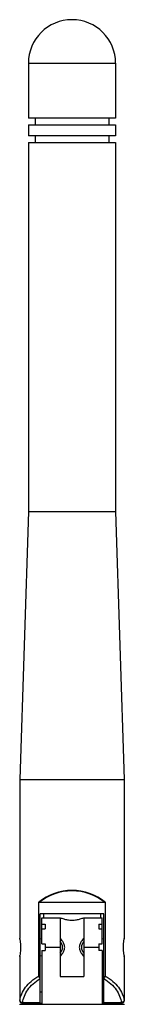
# Model space of a CAD drawing. Header units: inches. Extents: x 0 to 34, y 0 to 22.
# Tile 139 of 157: x 23.008 to 23.376, y 6.878 to 10.346. Entities that reach past the tile are written whole.
import ezdxf

# ---------------------------------------------------------------- set-up
doc = ezdxf.new("R2010")
doc.units = ezdxf.units.IN
doc.header["$LTSCALE"] = 1.87
doc.header["$MEASUREMENT"] = 0
doc.layers.get('0').update_dxf_attribs({"linetype": 'CONTINUOUS'})
doc.layers.add('02___PRT_ALL_AXES', color=7, linetype='CONTINUOUS')

msp = doc.modelspace()

# ---------------------------------------------------------------- linework, layer by layer
at = {"color": 7, "linetype": 'CONTINUOUS'}
for p, q in [((23.3455, 9.9996), (23.0385, 9.9996)), ((23.0621, 9.9996), (23.0621, 9.976)), ((23.3219, 9.9996), (23.3219, 9.976)), ((23.0385, 9.976), (23.3455, 9.976)), ((23.3455, 9.9366), (23.0385, 9.9366)), ((23.0621, 9.9366), (23.0621, 9.913)), ((23.3219, 9.9366), (23.3219, 9.913)), ((23.0385, 9.913), (23.3455, 9.913)), ((23.0749, 6.9767), (23.0749, 7.2371)), ((23.3077, 7.2358), (23.0763, 7.2358)), ((23.3092, 7.2371), (23.3092, 6.9767)), ((23.0798, 6.8815), (23.0798, 7.1964)), ((23.3042, 7.1964), (23.0798, 7.1964)), ((23.0857, 7.0901), (23.0857, 7.182)), ((23.0857, 7.182), (23.0975, 7.182)), ((23.0975, 7.1826), (23.0975, 7.182)), ((23.2865, 7.1826), (23.2865, 7.182)), ((23.2865, 7.182), (23.2983, 7.182)), ((23.2983, 7.0901), (23.2983, 7.182)), ((23.3042, 6.8815), (23.3042, 7.1964)), ((23.0857, 7.16), (23.0975, 7.16)), ((23.0975, 7.16), (23.0975, 7.1433)), ((23.2865, 7.16), (23.2865, 7.1433)), ((23.2865, 7.16), (23.2983, 7.16)), ((23.0857, 7.1433), (23.0975, 7.1433)), ((23.2865, 7.1433), (23.2983, 7.1433)), ((23.0857, 7.0901), (23.0975, 7.0901)), ((23.0975, 7.0901), (23.0975, 7.0665)), ((23.0975, 7.0783), (23.1507, 7.0783)), ((23.1507, 7.0783), (23.1507, 6.976)), ((23.2333, 7.0783), (23.2333, 6.976)), ((23.2333, 7.0783), (23.2865, 7.0783)), ((23.2865, 7.0901), (23.2865, 7.0665)), ((23.2865, 7.0901), (23.2983, 7.0901)), ((23.0857, 7.0665), (23.0857, 6.8775)), ((23.0857, 7.0665), (23.0975, 7.0665)), ((23.2983, 7.0665), (23.2865, 7.0665)), ((23.2983, 7.0665), (23.2983, 6.8775)), ((23.1507, 6.976), (23.2333, 6.976)), ((23.0079, 6.8913), (23.0086, 6.8913)), ((23.0099, 6.8775), (23.3741, 6.8775)), ((23.0178, 6.8815), (23.0857, 6.8815)), ((23.0184, 6.8815), (23.0184, 6.8833)), ((23.0798, 6.8833), (23.0184, 6.8833)), ((23.2983, 6.8815), (23.3662, 6.8815)), ((23.3656, 6.8833), (23.3042, 6.8833)), ((23.3656, 6.8833), (23.3656, 6.8815)), ((23.3754, 6.8913), (23.3761, 6.8913))]:
    msp.add_line(p, q, dxfattribs=at)
for centre, radius, start, end in [((23.1919, 7.0934), 0.1853, 89.9632, 129.1756), ((23.192, 7.0952), 0.1821, 50.5333, 129.4667), ((23.1921, 7.0934), 0.1853, 50.8244, 90.0368), ((23.0178, 6.8913), 0.00984, 180, 270), ((23.0099, 6.8756), 0.00197, 90, 180), ((23.3662, 6.8913), 0.00984, 270, 360), ((23.3741, 6.8756), 0.00197, 0, 90)]:
    msp.add_arc(centre, radius, start, end, dxfattribs=at)
for points, knots in [([(23.0763, 7.2358), (23.0759, 7.2358), (23.0751, 7.236), (23.0749, 7.2367), (23.0749, 7.2371)], [0, 0, 0, 0, 0.502791, 1, 1, 1, 1]), ([(23.3092, 7.2371), (23.3092, 7.2367), (23.3089, 7.236), (23.3081, 7.2358), (23.3077, 7.2358)], [0, 0, 0, 0, 0.497295, 1, 1, 1, 1]), ([(23.0086, 6.8913), (23.0096, 6.8994), (23.0142, 6.9158), (23.0278, 6.9388), (23.0483, 6.9599), (23.0654, 6.9714), (23.0749, 6.9767)], [0, 0, 0, 0, 0.217483, 0.450991, 0.709655, 1, 1, 1, 1]), ([(23.0749, 6.9767), (23.0749, 6.9753), (23.0758, 6.9724), (23.0785, 6.9709), (23.0798, 6.9705)], [0, 0, 0, 0, 0.498905, 1, 1, 1, 1]), ([(23.3042, 6.9705), (23.3056, 6.9709), (23.3082, 6.9724), (23.3092, 6.9753), (23.3092, 6.9767)], [0, 0, 0, 0, 0.501103, 1, 1, 1, 1]), ([(23.3092, 6.9767), (23.3186, 6.9714), (23.3357, 6.9599), (23.3562, 6.9388), (23.3698, 6.9158), (23.3744, 6.8994), (23.3754, 6.8913)], [0, 0, 0, 0, 0.290421, 0.549111, 0.782587, 1, 1, 1, 1]), ([(23.0184, 6.8833), (23.0194, 6.8912), (23.0235, 6.9073), (23.0361, 6.93), (23.055, 6.951), (23.071, 6.9626), (23.0798, 6.9679)], [0, 0, 0, 0, 0.221148, 0.456265, 0.713716, 1, 1, 1, 1]), ([(23.3042, 6.9679), (23.313, 6.9626), (23.329, 6.951), (23.3479, 6.93), (23.3605, 6.9073), (23.3646, 6.8912), (23.3656, 6.8833)], [0, 0, 0, 0, 0.286355, 0.54383, 0.778918, 1, 1, 1, 1]), ([(23.0086, 6.8913), (23.0086, 6.8888), (23.0107, 6.8836), (23.0159, 6.8815), (23.0184, 6.8815)], [0, 0, 0, 0, 0.500652, 1, 1, 1, 1]), ([(23.0086, 6.8913), (23.0087, 6.8892), (23.0114, 6.8849), (23.016, 6.8834), (23.0184, 6.8833)], [0, 0, 0, 0, 0.466655, 1, 1, 1, 1]), ([(23.3754, 6.8913), (23.3753, 6.8892), (23.3726, 6.8849), (23.368, 6.8834), (23.3656, 6.8833)], [0, 0, 0, 0, 0.466659, 1, 1, 1, 1]), ([(23.3754, 6.8913), (23.3754, 6.8888), (23.3733, 6.8836), (23.3681, 6.8815), (23.3656, 6.8815)], [0, 0, 0, 0, 0.500643, 1, 1, 1, 1])]:
    msp.add_open_spline(points, degree=3, knots=knots, dxfattribs=at)
at = {"layer": '02___PRT_ALL_AXES', "color": 7, "linetype": 'CONTINUOUS'}
for p, q in [((23.0385, 10.1925), (23.0385, 9.9996)), ((23.0385, 10.1925), (23.3455, 10.1925)), ((23.3455, 10.1925), (23.3455, 9.9996)), ((23.0385, 9.976), (23.0385, 9.9366)), ((23.3455, 9.976), (23.3455, 9.9366)), ((23.0385, 9.913), (23.0385, 8.6138)), ((23.3455, 9.913), (23.3455, 8.6138)), ((23.0385, 8.6138), (23.0079, 7.6689)), ((23.0385, 8.6138), (23.3455, 8.6138)), ((23.3455, 8.6138), (23.3761, 7.6689)), ((23.0079, 7.6689), (23.0079, 7.1108)), ((23.0079, 7.6689), (23.3761, 7.6689)), ((23.3761, 7.6689), (23.3761, 7.1108)), ((23.0916, 7.1964), (23.0916, 7.182)), ((23.0975, 7.1826), (23.1507, 7.1826)), ((23.1507, 7.1826), (23.1507, 7.0783)), ((23.2333, 7.1826), (23.2333, 7.0783)), ((23.2333, 7.1826), (23.2865, 7.1826)), ((23.2924, 7.1964), (23.2924, 7.182)), ((23.0082, 7.1092), (23.0079, 7.1108)), ((23.0079, 7.1108), (23.0082, 7.1092)), ((23.3758, 7.1092), (23.3761, 7.1108)), ((23.3761, 7.1108), (23.3758, 7.1093)), ((23.0798, 7.1086), (23.0843, 7.1089)), ((23.2997, 7.1089), (23.3042, 7.1086)), ((23.0082, 7.0474), (23.0079, 7.0458)), ((23.0079, 7.0458), (23.0082, 7.0474)), ((23.0079, 7.0458), (23.0079, 6.8913)), ((23.0843, 7.0477), (23.0798, 7.0481)), ((23.3042, 7.0481), (23.2997, 7.0477)), ((23.3758, 7.0474), (23.3761, 7.0458)), ((23.3761, 7.0458), (23.3758, 7.0474)), ((23.3761, 7.0458), (23.3761, 6.8913)), ((23.0857, 6.9208), (23.0798, 6.9208)), ((23.3042, 6.9208), (23.2983, 6.9208))]:
    msp.add_line(p, q, dxfattribs=at)
for centre, radius, start, end in [((23.192, 10.1925), 0.1535, 0, 180), ((22.8107, 7.076), 0.2003, 8.9559, 9.5471), ((22.816, 7.0769), 0.1949, 8.9456, 9.5625), ((23.0797, 7.1406), 0.032, 278.3055, 280.6377), ((23.127, 7.0783), 0.0315, 318.788, 41.212), ((23.257, 7.0783), 0.0315, 138.788, 221.212), ((23.3043, 7.1406), 0.032, 259.3623, 261.6631), ((23.5744, 7.0758), 0.2014, 170.4472, 171.0816), ((23.5663, 7.0771), 0.1932, 170.4419, 171.0928), ((22.8166, 7.0797), 0.1943, 350.4355, 351.0933), ((23.0796, 7.0158), 0.0323, 78.9293, 81.676), ((23.3044, 7.0158), 0.0323, 98.3524, 101.0658), ((23.5753, 7.0809), 0.2023, 188.9568, 189.5513), ((23.5669, 7.0796), 0.1938, 188.9461, 189.5569)]:
    msp.add_arc(centre, radius, start, end, dxfattribs=at)
for points, knots in [([(23.1507, 7.1826), (23.1546, 7.1811), (23.163, 7.1782), (23.1768, 7.1749), (23.192, 7.1737), (23.2072, 7.1749), (23.221, 7.1782), (23.2294, 7.1811), (23.2333, 7.1826)], [0, 0, 0, 0, 0.150997, 0.311801, 0.500001, 0.688199, 0.849001, 1, 1, 1, 1]), ([(23.1664, 7.0783), (23.1664, 7.0805), (23.1658, 7.0849), (23.1636, 7.091), (23.1608, 7.0963), (23.1572, 7.102), (23.1538, 7.1067), (23.1514, 7.1099), (23.1507, 7.1108)], [0, 0, 0, 0, 0.181863, 0.357348, 0.522293, 0.672858, 0.907879, 1, 1, 1, 1]), ([(23.2333, 7.1108), (23.2326, 7.1099), (23.2302, 7.1067), (23.2268, 7.102), (23.2232, 7.0963), (23.2204, 7.091), (23.2182, 7.0849), (23.2176, 7.0805), (23.2176, 7.0783)], [0, 0, 0, 0, 0.092108, 0.327134, 0.477722, 0.642683, 0.818169, 1, 1, 1, 1]), ([(23.0086, 7.1072), (23.0088, 7.1055), (23.0102, 7.0959), (23.0108, 7.0863), (23.0108, 7.0783)], [0, 0, 0, 0, 0.177596, 1, 1, 1, 1]), ([(23.0108, 7.0783), (23.0108, 7.0754), (23.0106, 7.0658), (23.0096, 7.0562), (23.0086, 7.0496)], [0, 0, 0, 0, 0.302583, 1, 1, 1, 1]), ([(23.1507, 7.0458), (23.1514, 7.0467), (23.1538, 7.0499), (23.1572, 7.0546), (23.1608, 7.0603), (23.1636, 7.0657), (23.1658, 7.0717), (23.1664, 7.0761), (23.1664, 7.0783)], [0, 0, 0, 0, 0.092124, 0.327145, 0.47771, 0.642654, 0.818139, 1, 1, 1, 1]), ([(23.2176, 7.0783), (23.2176, 7.0761), (23.2182, 7.0717), (23.2204, 7.0657), (23.2232, 7.0603), (23.2268, 7.0546), (23.2302, 7.0499), (23.2326, 7.0467), (23.2333, 7.0458)], [0, 0, 0, 0, 0.181828, 0.357313, 0.522274, 0.672861, 0.907889, 1, 1, 1, 1]), ([(23.3732, 7.0783), (23.3732, 7.0812), (23.3734, 7.0908), (23.3744, 7.1004), (23.3754, 7.1071)], [0, 0, 0, 0, 0.302621, 1, 1, 1, 1]), ([(23.3755, 7.0495), (23.3752, 7.0512), (23.3738, 7.0607), (23.3732, 7.0704), (23.3732, 7.0783)], [0, 0, 0, 0, 0.177649, 1, 1, 1, 1])]:
    msp.add_open_spline(points, degree=3, knots=knots, dxfattribs=at)

doc.saveas('drawing.dxf')
